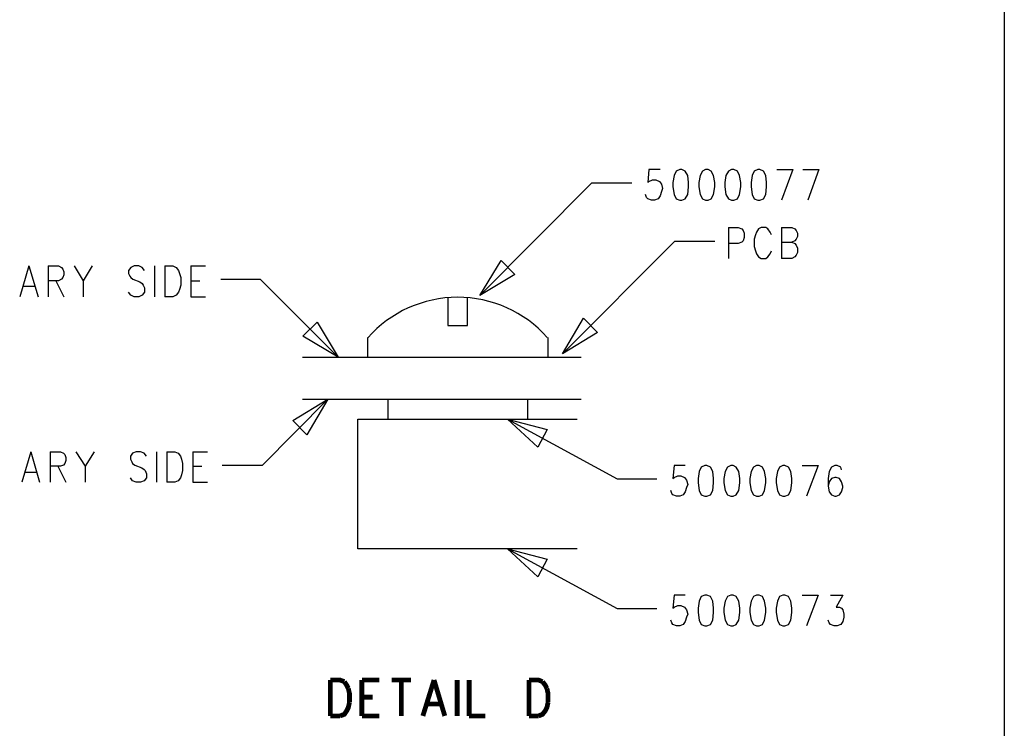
# Model space of a CAD drawing. Extents: x 11.9 to 28.1, y 10.8 to 21.2.
# Tile 30 of 53: x 25.6 to 28.1, y 12.5 to 14.3. Entities that reach past the tile are written whole.
import ezdxf

# ---------------------------------------------------------------- set-up
doc = ezdxf.new("R2010")
doc.units = 0
doc.header["$MEASUREMENT"] = 0
doc.layers.add('LAYNR1', color=2, linetype='Continuous')

msp = doc.modelspace()

# ---------------------------------------------------------------- linework, layer by layer
at = {"layer": 'LAYNR1', "color": 7}
for points in [[(28.093, 21.199), (28.093, 10.799)], [(27.23, 13.917), (27.202, 13.917), (27.199, 13.884), (27.202, 13.887), (27.211, 13.891), (27.219, 13.891), (27.228, 13.887), (27.233, 13.88), (27.236, 13.869), (27.233, 13.862), (27.23, 13.851), (27.225, 13.843), (27.216, 13.84), (27.208, 13.84), (27.199, 13.843), (27.196, 13.847), (27.193, 13.854)], [(27.523, 13.917), (27.563, 13.917)], [(27.563, 13.917), (27.534, 13.84)], [(27.588, 13.917), (27.628, 13.917)], [(27.628, 13.917), (27.6, 13.84)], [(26.778, 13.601), (27.059, 13.883)], [(27.059, 13.883), (27.159, 13.883)], [(27.401, 13.771), (27.401, 13.694)], [(27.401, 13.771), (27.426, 13.771), (27.435, 13.768), (27.438, 13.764), (27.441, 13.757), (27.441, 13.746), (27.438, 13.738), (27.435, 13.735), (27.426, 13.731), (27.401, 13.731)], [(27.509, 13.753), (27.506, 13.76), (27.5, 13.768), (27.495, 13.771), (27.483, 13.771), (27.477, 13.768), (27.472, 13.76), (27.469, 13.753), (27.466, 13.742), (27.466, 13.724), (27.469, 13.713), (27.472, 13.705), (27.477, 13.698), (27.483, 13.694), (27.495, 13.694), (27.5, 13.698), (27.506, 13.705), (27.509, 13.713)], [(27.534, 13.771), (27.534, 13.694)], [(27.534, 13.771), (27.56, 13.771), (27.568, 13.768), (27.571, 13.764), (27.574, 13.757), (27.574, 13.749), (27.571, 13.742), (27.568, 13.738), (27.56, 13.735)], [(26.985, 13.455), (27.267, 13.737)], [(27.267, 13.737), (27.367, 13.737)], [(27.534, 13.735), (27.56, 13.735), (27.568, 13.731), (27.571, 13.727), (27.574, 13.72), (27.574, 13.709), (27.571, 13.702), (27.568, 13.698), (27.56, 13.694), (27.534, 13.694)], [(25.647, 13.675), (25.624, 13.598)], [(25.647, 13.675), (25.67, 13.598)], [(25.695, 13.675), (25.695, 13.598)], [(25.695, 13.675), (25.721, 13.675), (25.729, 13.671), (25.732, 13.667), (25.735, 13.66), (25.735, 13.653), (25.732, 13.646), (25.729, 13.642), (25.721, 13.638), (25.695, 13.638)], [(25.761, 13.675), (25.783, 13.638), (25.783, 13.598)], [(25.806, 13.675), (25.783, 13.638)], [(25.937, 13.664), (25.931, 13.671), (25.923, 13.675), (25.911, 13.675), (25.903, 13.671), (25.897, 13.664), (25.897, 13.656), (25.9, 13.649), (25.903, 13.646), (25.908, 13.642), (25.925, 13.635), (25.931, 13.631), (25.934, 13.627), (25.937, 13.62), (25.937, 13.609), (25.931, 13.602), (25.923, 13.598), (25.911, 13.598), (25.903, 13.602), (25.897, 13.609)], [(25.962, 13.675), (25.962, 13.598)], [(25.988, 13.675), (25.988, 13.598)], [(25.988, 13.675), (26.008, 13.675), (26.016, 13.671), (26.022, 13.664), (26.025, 13.656), (26.028, 13.646), (26.028, 13.627), (26.025, 13.616), (26.022, 13.609), (26.016, 13.602), (26.008, 13.598), (25.988, 13.598)], [(26.053, 13.675), (26.053, 13.598)], [(26.053, 13.675), (26.09, 13.675)], [(25.715, 13.638), (25.735, 13.598)], [(26.053, 13.638), (26.076, 13.638)], [(26.228, 13.641), (26.128, 13.641)], [(26.423, 13.446), (26.228, 13.641)], [(25.633, 13.624), (25.661, 13.624)], [(26.053, 13.598), (26.09, 13.598)], [(26.698, 13.596), (26.698, 13.526)], [(26.747, 13.526), (26.747, 13.596)], [(26.698, 13.526), (26.747, 13.526)], [(26.497, 13.446), (26.497, 13.496)], [(26.948, 13.496), (26.948, 13.446)], [(26.333, 13.446), (27.032, 13.446)], [(26.397, 13.341), (26.232, 13.175)], [(26.333, 13.341), (27.032, 13.341)], [(26.548, 13.291), (26.548, 13.341)], [(26.897, 13.341), (26.897, 13.291)], [(26.472, 12.966), (26.472, 13.291)], [(26.472, 13.291), (27.022, 13.291)], [(26.847, 13.291), (27.122, 13.141)], [(25.652, 13.209), (25.629, 13.133)], [(25.652, 13.209), (25.674, 13.133)], [(25.7, 13.209), (25.7, 13.133)], [(25.7, 13.209), (25.726, 13.209), (25.734, 13.206), (25.737, 13.202), (25.74, 13.195), (25.74, 13.187), (25.737, 13.18), (25.734, 13.176), (25.726, 13.173), (25.7, 13.173)], [(25.765, 13.209), (25.788, 13.173), (25.788, 13.133)], [(25.811, 13.209), (25.788, 13.173)], [(25.942, 13.198), (25.936, 13.206), (25.927, 13.209), (25.916, 13.209), (25.907, 13.206), (25.902, 13.198), (25.902, 13.191), (25.905, 13.184), (25.907, 13.18), (25.913, 13.176), (25.93, 13.169), (25.936, 13.165), (25.939, 13.162), (25.942, 13.154), (25.942, 13.144), (25.936, 13.136), (25.927, 13.133), (25.916, 13.133), (25.907, 13.136), (25.902, 13.144)], [(25.967, 13.209), (25.967, 13.133)], [(25.993, 13.209), (25.993, 13.133)], [(25.993, 13.209), (26.013, 13.209), (26.021, 13.206), (26.027, 13.198), (26.03, 13.191), (26.032, 13.18), (26.032, 13.162), (26.03, 13.151), (26.027, 13.144), (26.021, 13.136), (26.013, 13.133), (25.993, 13.133)], [(26.058, 13.209), (26.058, 13.133)], [(26.058, 13.209), (26.095, 13.209)], [(25.72, 13.173), (25.74, 13.133)], [(26.058, 13.173), (26.081, 13.173)], [(26.232, 13.175), (26.132, 13.175)], [(27.293, 13.175), (27.265, 13.175), (27.262, 13.142)], [(27.333, 13.171), (27.328, 13.16), (27.325, 13.142)], [(27.342, 13.175), (27.333, 13.171)], [(27.356, 13.171), (27.347, 13.175), (27.342, 13.175)], [(27.364, 13.142), (27.362, 13.16), (27.356, 13.171)], [(27.399, 13.171), (27.393, 13.16), (27.39, 13.142)], [(27.407, 13.175), (27.399, 13.171)], [(27.421, 13.171), (27.413, 13.175), (27.407, 13.175)], [(27.43, 13.142), (27.427, 13.16), (27.421, 13.171)], [(27.464, 13.171), (27.458, 13.16), (27.455, 13.142)], [(27.472, 13.175), (27.464, 13.171)], [(27.487, 13.171), (27.478, 13.175), (27.472, 13.175)], [(27.495, 13.142), (27.492, 13.16), (27.487, 13.171)], [(27.529, 13.171), (27.524, 13.16), (27.521, 13.142)], [(27.538, 13.175), (27.529, 13.171)], [(27.552, 13.171), (27.543, 13.175), (27.538, 13.175)], [(27.56, 13.142), (27.558, 13.16), (27.552, 13.171)], [(27.586, 13.175), (27.626, 13.175)], [(27.626, 13.175), (27.597, 13.098)], [(27.66, 13.171), (27.654, 13.16), (27.651, 13.142)], [(27.683, 13.171), (27.674, 13.175), (27.668, 13.175), (27.66, 13.171)], [(27.685, 13.164), (27.683, 13.171)], [(25.638, 13.158), (25.666, 13.158)], [(27.122, 13.141), (27.222, 13.141)], [(27.262, 13.142), (27.265, 13.145), (27.274, 13.149), (27.282, 13.149), (27.291, 13.145), (27.296, 13.138), (27.299, 13.127), (27.296, 13.12), (27.293, 13.109), (27.288, 13.101), (27.279, 13.098), (27.271, 13.098), (27.262, 13.101), (27.259, 13.105), (27.257, 13.112)], [(27.325, 13.142), (27.325, 13.131), (27.328, 13.112)], [(27.362, 13.112), (27.364, 13.131), (27.364, 13.142)], [(27.39, 13.142), (27.39, 13.131), (27.393, 13.112)], [(27.427, 13.112), (27.43, 13.131), (27.43, 13.142)], [(27.455, 13.142), (27.455, 13.131), (27.458, 13.112)], [(27.492, 13.112), (27.495, 13.131), (27.495, 13.142)], [(27.521, 13.142), (27.521, 13.131), (27.524, 13.112)], [(27.558, 13.112), (27.56, 13.131), (27.56, 13.142)], [(27.651, 13.142), (27.651, 13.123), (27.654, 13.109), (27.66, 13.101), (27.668, 13.098), (27.671, 13.098), (27.68, 13.101), (27.685, 13.109), (27.688, 13.12), (27.688, 13.123), (27.685, 13.134), (27.68, 13.142)], [(27.66, 13.142), (27.654, 13.134), (27.651, 13.123)], [(27.68, 13.142), (27.671, 13.145), (27.668, 13.145), (27.66, 13.142)], [(26.058, 13.133), (26.095, 13.133)], [(27.328, 13.112), (27.333, 13.101), (27.342, 13.098), (27.347, 13.098), (27.356, 13.101), (27.362, 13.112)], [(27.393, 13.112), (27.399, 13.101), (27.407, 13.098), (27.413, 13.098), (27.421, 13.101), (27.427, 13.112)], [(27.458, 13.112), (27.464, 13.101), (27.472, 13.098), (27.478, 13.098), (27.487, 13.101), (27.492, 13.112)], [(27.524, 13.112), (27.529, 13.101), (27.538, 13.098), (27.543, 13.098), (27.552, 13.101), (27.558, 13.112)], [(27.022, 12.966), (26.472, 12.966)], [(26.847, 12.966), (27.122, 12.816)], [(27.293, 12.85), (27.265, 12.85), (27.262, 12.817)], [(27.333, 12.846), (27.328, 12.835), (27.325, 12.817)], [(27.342, 12.85), (27.333, 12.846)], [(27.356, 12.846), (27.347, 12.85), (27.342, 12.85)], [(27.364, 12.817), (27.362, 12.835), (27.356, 12.846)], [(27.399, 12.846), (27.393, 12.835), (27.39, 12.817)], [(27.407, 12.85), (27.399, 12.846)], [(27.421, 12.846), (27.413, 12.85), (27.407, 12.85)], [(27.43, 12.817), (27.427, 12.835), (27.421, 12.846)], [(27.464, 12.846), (27.458, 12.835), (27.455, 12.817)], [(27.472, 12.85), (27.464, 12.846)], [(27.487, 12.846), (27.478, 12.85), (27.472, 12.85)], [(27.495, 12.817), (27.492, 12.835), (27.487, 12.846)], [(27.529, 12.846), (27.524, 12.835), (27.521, 12.817)], [(27.538, 12.85), (27.529, 12.846)], [(27.552, 12.846), (27.543, 12.85), (27.538, 12.85)], [(27.56, 12.817), (27.558, 12.835), (27.552, 12.846)], [(27.586, 12.85), (27.626, 12.85)], [(27.626, 12.85), (27.597, 12.773)], [(27.657, 12.85), (27.688, 12.85), (27.671, 12.82), (27.68, 12.82), (27.685, 12.817)], [(27.122, 12.816), (27.222, 12.816)], [(27.262, 12.817), (27.265, 12.82), (27.274, 12.824), (27.282, 12.824), (27.291, 12.82), (27.296, 12.813), (27.299, 12.802), (27.296, 12.795), (27.293, 12.784), (27.288, 12.776), (27.279, 12.773), (27.271, 12.773), (27.262, 12.776), (27.259, 12.78), (27.257, 12.787)], [(27.325, 12.817), (27.325, 12.806), (27.328, 12.787)], [(27.362, 12.787), (27.364, 12.806), (27.364, 12.817)], [(27.39, 12.817), (27.39, 12.806), (27.393, 12.787)], [(27.427, 12.787), (27.43, 12.806), (27.43, 12.817)], [(27.455, 12.817), (27.455, 12.806), (27.458, 12.787)], [(27.492, 12.787), (27.495, 12.806), (27.495, 12.817)], [(27.521, 12.817), (27.521, 12.806), (27.524, 12.787)], [(27.558, 12.787), (27.56, 12.806), (27.56, 12.817)], [(27.685, 12.817), (27.688, 12.813), (27.691, 12.802), (27.691, 12.795), (27.688, 12.784), (27.683, 12.776), (27.674, 12.773), (27.666, 12.773), (27.657, 12.776), (27.654, 12.78), (27.651, 12.787)], [(27.328, 12.787), (27.333, 12.776), (27.342, 12.773), (27.347, 12.773), (27.356, 12.776), (27.362, 12.787)], [(27.393, 12.787), (27.399, 12.776), (27.407, 12.773), (27.413, 12.773), (27.421, 12.776), (27.427, 12.787)], [(27.458, 12.787), (27.464, 12.776), (27.472, 12.773), (27.478, 12.773), (27.487, 12.776), (27.492, 12.787)], [(27.524, 12.787), (27.529, 12.776), (27.538, 12.773), (27.543, 12.773), (27.552, 12.776), (27.558, 12.787)]]:
    msp.add_lwpolyline(points, dxfattribs=at)
for points in [[(27.279, 13.917), (27.27, 13.913), (27.265, 13.902), (27.262, 13.884), (27.262, 13.873), (27.265, 13.854), (27.27, 13.843), (27.279, 13.84), (27.284, 13.84), (27.293, 13.843), (27.299, 13.854), (27.301, 13.873), (27.301, 13.884), (27.299, 13.902), (27.293, 13.913), (27.284, 13.917), (27.279, 13.917)], [(27.344, 13.917), (27.336, 13.913), (27.33, 13.902), (27.327, 13.884), (27.327, 13.873), (27.33, 13.854), (27.336, 13.843), (27.344, 13.84), (27.35, 13.84), (27.358, 13.843), (27.364, 13.854), (27.367, 13.873), (27.367, 13.884), (27.364, 13.902), (27.358, 13.913), (27.35, 13.917), (27.344, 13.917)], [(27.409, 13.917), (27.401, 13.913), (27.395, 13.902), (27.392, 13.884), (27.392, 13.873), (27.395, 13.854), (27.401, 13.843), (27.409, 13.84), (27.415, 13.84), (27.424, 13.843), (27.429, 13.854), (27.432, 13.873), (27.432, 13.884), (27.429, 13.902), (27.424, 13.913), (27.415, 13.917), (27.409, 13.917)], [(27.475, 13.917), (27.466, 13.913), (27.461, 13.902), (27.458, 13.884), (27.458, 13.873), (27.461, 13.854), (27.466, 13.843), (27.475, 13.84), (27.48, 13.84), (27.489, 13.843), (27.495, 13.854), (27.497, 13.873), (27.497, 13.884), (27.495, 13.902), (27.489, 13.913), (27.48, 13.917), (27.475, 13.917)], [(26.778, 13.601), (26.831, 13.689), (26.866, 13.654), (26.778, 13.601)], [(26.423, 13.446), (26.334, 13.499), (26.37, 13.534), (26.423, 13.446)], [(26.985, 13.455), (27.038, 13.544), (27.073, 13.508), (26.985, 13.455)], [(26.397, 13.341), (26.344, 13.252), (26.309, 13.288), (26.397, 13.341)], [(26.847, 13.291), (26.947, 13.265), (26.923, 13.221), (26.847, 13.291)], [(26.847, 12.966), (26.947, 12.94), (26.923, 12.896), (26.847, 12.966)]]:
    msp.add_lwpolyline(points, close=True, dxfattribs=at)
msp.add_lwpolyline([(26.947, 13.496, 0.448907), (26.497, 13.495)], format="xyb", dxfattribs=at)
at = {"layer": 'LAYNR1', "color": 7, "const_width": 0.012}
for points in [[(26.403, 12.637), (26.403, 12.547)], [(26.403, 12.637), (26.427, 12.637), (26.438, 12.633)], [(26.482, 12.637), (26.482, 12.547)], [(26.482, 12.637), (26.526, 12.637)], [(26.557, 12.637), (26.605, 12.637)], [(26.581, 12.637), (26.581, 12.547)], [(26.663, 12.637), (26.635, 12.547)], [(26.663, 12.637), (26.69, 12.547)], [(26.721, 12.637), (26.721, 12.547)], [(26.751, 12.637), (26.751, 12.547)], [(26.901, 12.637), (26.901, 12.547)], [(26.901, 12.637), (26.925, 12.637), (26.935, 12.633)], [(26.438, 12.633), (26.444, 12.624), (26.448, 12.616)], [(26.448, 12.616), (26.451, 12.603), (26.451, 12.581)], [(26.935, 12.633), (26.942, 12.624), (26.946, 12.616)], [(26.946, 12.616), (26.949, 12.603), (26.949, 12.581)], [(26.482, 12.594), (26.509, 12.594)], [(26.451, 12.581), (26.448, 12.568), (26.444, 12.56), (26.438, 12.551), (26.427, 12.547)], [(26.646, 12.577), (26.68, 12.577)], [(26.949, 12.581), (26.946, 12.568), (26.942, 12.56), (26.935, 12.551), (26.925, 12.547)], [(26.427, 12.547), (26.403, 12.547)], [(26.482, 12.547), (26.526, 12.547)], [(26.751, 12.547), (26.792, 12.547)], [(26.925, 12.547), (26.901, 12.547)]]:
    msp.add_lwpolyline(points, dxfattribs=at)

doc.saveas('drawing.dxf')
